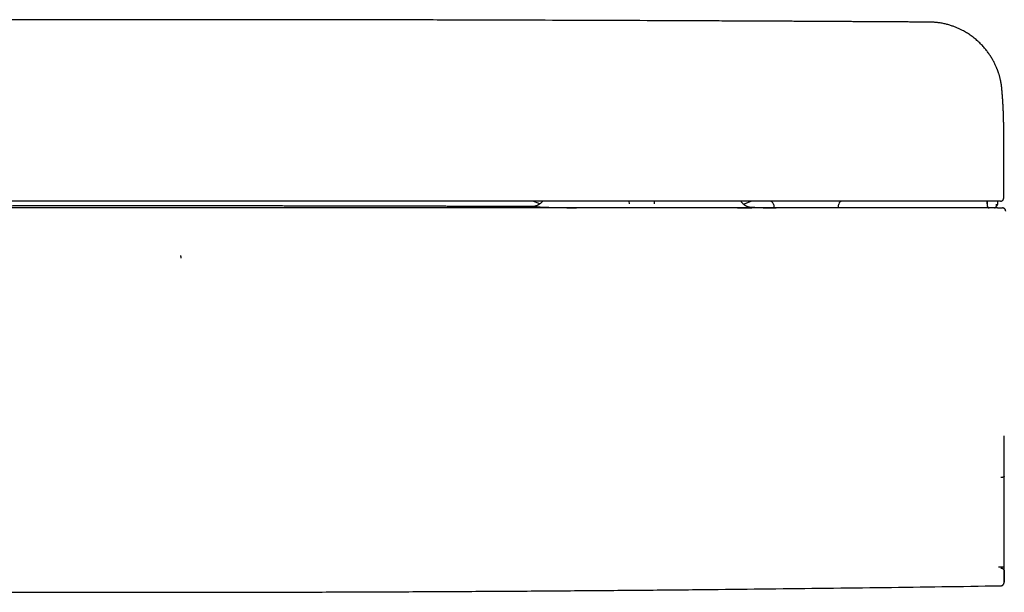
# Model space of a CAD drawing. Header units: millimetres. Extents: x 8 to 730, y 12 to 365.
# Tile 16 of 48: x 294 to 443, y 118 to 205. Entities that reach past the tile are written whole.
import ezdxf

# ---------------------------------------------------------------- set-up
doc = ezdxf.new("R2010")
doc.units = ezdxf.units.MM

msp = doc.modelspace()

# ---------------------------------------------------------------- linework, layer by layer
at = {"color": 7, "linetype": 'Continuous', "lineweight": 30}
for p, q in [((442.97, 188.7), (442.97, 188.72)), ((442.97, 178.25), (442.97, 188.7)), ((442.97, 178.25), (442.97, 178.25)), ((372.57, 177.36), (371.49, 177.75)), ((372.57, 177.36), (371.49, 177.75)), ((386.15, 177.35), (386.14, 177.75)), ((389.93, 177.75), (389.93, 177.35)), ((403.47, 177.31), (404.66, 177.75)), ((403.47, 177.31), (404.66, 177.75)), ((408.01, 177.34), (408.11, 176.75)), ((417.83, 176.75), (417.94, 177.34)), ((441.86, 177.04), (441.87, 177.33)), ((442.06, 177.34), (442.07, 177.75)), ((442.18, 122.27), (443.06, 122.26))]:
    msp.add_line(p, q, dxfattribs=at)
for centre, radius, start, end in [((407.52, 177.25), 0.5, 10, 90), ((418.43, 177.25), 0.5, 90, 170), ((440.75, 177.05), 0.3, 181.9933, 264.8768), ((440.77, 177.05), 0.3, 181.9961, 265.1876), ((441.56, 177.05), 0.3, 270, 358.001), ((-556.73, 142.15), 1000, 358.72435, 358.82018)]:
    msp.add_arc(centre, radius, start, end, dxfattribs=at)
for points, knots in [([(431.86, 204.94), (431.59, 204.94), (431.06, 204.95), (430.25, 204.96), (429.45, 204.96), (428.66, 204.97), (427.89, 204.97), (427.13, 204.98), (426.38, 204.98), (425.65, 204.98), (424.92, 204.99), (424.2, 204.99), (423.48, 205), (422.77, 205), (422.08, 205.01), (421.39, 205.01), (420.72, 205.01), (420.05, 205.02), (419.4, 205.02), (418.75, 205.02), (418.12, 205.03), (417.5, 205.03), (416.89, 205.03), (416.29, 205.04), (415.68, 205.04), (415.06, 205.04), (414.44, 205.05), (413.83, 205.05), (413.23, 205.05), (412.67, 205.06), (412.13, 205.06), (411.62, 205.06), (411.12, 205.07), (410.63, 205.07), (410.15, 205.07), (409.69, 205.07), (409.21, 205.08), (408.74, 205.08), (408.26, 205.08), (407.8, 205.08), (407.35, 205.08), (406.91, 205.09), (406.48, 205.09), (406.07, 205.09), (405.67, 205.09), (405.28, 205.09), (404.51, 205.1), (403.35, 205.1), (401.78, 205.11), (400.18, 205.12), (398.57, 205.13), (396.96, 205.13), (395.33, 205.14), (393.71, 205.15), (392.09, 205.15), (390.46, 205.16), (386.43, 205.18), (379.99, 205.2), (371.14, 205.23), (362.09, 205.26), (352.83, 205.28), (343.35, 205.3), (333.88, 205.31), (324.41, 205.32), (314.74, 205.32), (304.88, 205.32), (294.83, 205.31), (284.79, 205.3), (274.74, 205.28), (264.69, 205.26), (255.22, 205.23), (248.78, 205.21), (245.39, 205.2), (244.46, 205.2), (243.52, 205.19), (242.59, 205.19), (241.66, 205.18), (240.74, 205.18), (239.78, 205.18), (238.78, 205.17), (237.74, 205.17), (236.71, 205.17), (235.7, 205.16), (234.7, 205.16), (233.73, 205.15), (232.79, 205.15), (231.88, 205.15), (230.98, 205.14), (230.1, 205.14), (229.41, 205.13), (228.93, 205.13), (228.64, 205.13), (228.34, 205.13), (228.03, 205.13), (227.71, 205.13), (227.36, 205.13), (226.98, 205.12), (226.56, 205.12), (226.14, 205.12), (225.71, 205.12), (225.29, 205.12), (224.87, 205.11), (224.45, 205.11), (224.01, 205.11), (223.56, 205.11), (223.1, 205.11), (222.63, 205.1), (222.15, 205.1), (221.66, 205.1), (221.16, 205.1), (220.65, 205.09), (220.12, 205.09), (219.59, 205.09), (219.04, 205.09), (218.49, 205.08), (217.91, 205.08), (217.31, 205.08), (216.7, 205.07), (216.07, 205.07), (215.43, 205.07), (214.77, 205.06), (214.12, 205.06), (213.46, 205.06), (212.81, 205.05), (212.14, 205.05), (211.46, 205.05), (210.77, 205.04), (210.07, 205.04), (209.36, 205.04), (208.63, 205.03), (207.87, 205.03), (207.1, 205.02), (206.31, 205.02), (205.5, 205.01), (204.69, 205.01), (203.86, 205), (203.02, 205), (202.17, 204.99), (201.31, 204.99), (200.44, 204.98), (199.55, 204.98), (198.67, 204.97), (197.8, 204.97), (196.93, 204.96), (196.05, 204.96), (195.17, 204.95), (194.58, 204.94), (194.29, 204.94)], [0, 0, 0, 0, 0.00339, 0.006778, 0.010145, 0.013477, 0.016758, 0.019935, 0.02307, 0.026161, 0.029209, 0.032274, 0.035295, 0.038271, 0.041202, 0.044088, 0.04693, 0.049726, 0.052477, 0.055184, 0.057846, 0.060463, 0.063035, 0.065562, 0.068044, 0.070722, 0.073347, 0.075916, 0.078432, 0.080893, 0.083084, 0.085229, 0.08733, 0.089385, 0.091396, 0.093362, 0.095283, 0.097344, 0.099351, 0.101304, 0.103202, 0.105046, 0.106836, 0.108571, 0.110252, 0.111885, 0.113513, 0.119932, 0.12661, 0.133333, 0.140102, 0.146917, 0.153778, 0.160561, 0.167389, 0.174258, 0.181136, 0.218355, 0.255574, 0.292793, 0.332671, 0.372549, 0.412427, 0.452305, 0.492182, 0.534477, 0.576772, 0.619066, 0.661361, 0.703656, 0.74595, 0.780966, 0.784896, 0.788827, 0.792757, 0.796687, 0.8006, 0.804475, 0.80831, 0.812735, 0.817107, 0.821426, 0.825692, 0.829905, 0.834065, 0.837938, 0.841765, 0.845544, 0.849276, 0.852961, 0.854177, 0.855399, 0.856661, 0.857964, 0.859308, 0.860693, 0.862378, 0.86412, 0.865919, 0.867775, 0.86948, 0.871231, 0.873027, 0.874869, 0.876755, 0.878688, 0.880666, 0.882689, 0.884757, 0.886871, 0.889031, 0.891236, 0.893486, 0.895781, 0.898123, 0.900509, 0.903058, 0.905657, 0.908305, 0.911004, 0.913752, 0.91655, 0.919267, 0.92203, 0.924839, 0.927692, 0.930591, 0.933536, 0.936526, 0.939561, 0.94279, 0.946068, 0.949396, 0.952775, 0.956203, 0.95968, 0.963208, 0.966786, 0.970413, 0.97409, 0.977817, 0.981594, 0.985201, 0.988858, 0.992555, 0.996275, 1, 1, 1, 1]), ([(442.69, 194.86), (442.69, 194.87), (442.69, 194.89), (442.68, 194.93), (442.68, 194.98), (442.67, 195.05), (442.66, 195.13), (442.65, 195.21), (442.64, 195.31), (442.62, 195.42), (442.61, 195.53), (442.59, 195.64), (442.57, 195.74), (442.55, 195.85), (442.53, 195.96), (442.5, 196.11), (442.46, 196.3), (442.4, 196.53), (442.34, 196.74), (442.29, 196.94), (442.23, 197.12), (442.17, 197.29), (442.12, 197.45), (442.06, 197.6), (442.01, 197.75), (441.95, 197.88), (441.9, 198.02), (441.83, 198.18), (441.74, 198.37), (441.63, 198.6), (441.52, 198.84), (441.39, 199.08), (441.25, 199.32), (441.1, 199.57), (440.95, 199.82), (440.78, 200.06), (440.62, 200.3), (440.44, 200.54), (440.25, 200.77), (440.06, 201.01), (439.84, 201.26), (439.6, 201.52), (439.33, 201.79), (439.05, 202.05), (438.77, 202.3), (438.48, 202.54), (438.19, 202.76), (437.9, 202.97), (437.61, 203.16), (437.31, 203.35), (437.02, 203.52), (436.75, 203.67), (436.52, 203.79), (436.31, 203.89), (436.09, 203.99), (435.87, 204.09), (435.64, 204.18), (435.4, 204.28), (435.15, 204.36), (434.9, 204.45), (434.64, 204.53), (434.36, 204.6), (434.07, 204.68), (433.78, 204.74), (433.48, 204.8), (433.19, 204.84), (432.91, 204.88), (432.66, 204.9), (432.4, 204.92), (432.13, 204.94), (431.95, 204.94), (431.86, 204.94)], [0, 0, 0, 0, 0.001442, 0.004218, 0.007678, 0.01183, 0.016591, 0.022023, 0.028126, 0.034899, 0.042341, 0.048659, 0.055394, 0.06241, 0.069338, 0.076158, 0.090996, 0.105286, 0.119028, 0.132223, 0.143542, 0.154425, 0.164871, 0.174881, 0.184455, 0.193592, 0.202327, 0.211126, 0.226214, 0.241878, 0.258116, 0.27493, 0.292319, 0.310283, 0.328822, 0.346322, 0.364303, 0.382766, 0.401643, 0.42051, 0.439293, 0.463075, 0.486715, 0.51021, 0.533561, 0.556771, 0.579843, 0.601471, 0.622978, 0.644365, 0.665634, 0.686804, 0.700593, 0.714827, 0.729507, 0.744633, 0.760203, 0.775927, 0.79208, 0.808661, 0.825669, 0.843426, 0.861627, 0.880271, 0.89936, 0.918895, 0.934557, 0.950498, 0.966717, 0.983217, 1, 1, 1, 1]), ([(442.97, 188.72), (442.97, 188.74), (442.97, 188.78), (442.97, 188.83), (442.97, 188.88), (442.97, 188.93), (442.97, 188.98), (442.97, 189.04), (442.97, 189.09), (442.97, 189.13), (442.97, 189.17), (442.97, 189.21), (442.97, 189.24), (442.97, 189.27), (442.97, 189.29), (442.97, 189.32), (442.97, 189.35), (442.97, 189.38), (442.97, 189.42), (442.97, 189.46), (442.97, 189.5), (442.97, 189.55), (442.97, 189.59), (442.97, 189.63), (442.97, 189.67), (442.97, 189.71), (442.97, 189.74), (442.96, 189.78), (442.96, 189.81), (442.96, 189.83), (442.96, 189.85), (442.96, 189.87), (442.96, 189.9), (442.96, 189.92), (442.96, 189.94), (442.96, 189.97), (442.96, 190), (442.96, 190.02), (442.96, 190.06), (442.96, 190.1), (442.96, 190.14), (442.96, 190.2), (442.96, 190.26), (442.95, 190.31), (442.95, 190.35), (442.95, 190.39), (442.95, 190.43), (442.95, 190.46), (442.95, 190.5), (442.95, 190.53), (442.95, 190.58), (442.94, 190.64), (442.94, 190.71), (442.94, 190.76), (442.94, 190.81), (442.94, 190.86), (442.94, 190.92), (442.93, 190.97), (442.93, 191.03), (442.93, 191.09), (442.93, 191.14), (442.93, 191.2), (442.92, 191.25), (442.92, 191.3), (442.92, 191.35), (442.92, 191.4), (442.92, 191.44), (442.91, 191.48), (442.91, 191.51), (442.91, 191.55), (442.91, 191.58), (442.91, 191.61), (442.91, 191.65), (442.91, 191.7), (442.9, 191.74), (442.9, 191.78), (442.9, 191.82), (442.9, 191.86), (442.9, 191.88), (442.9, 191.91), (442.89, 191.94), (442.89, 191.97), (442.89, 192), (442.89, 192.03), (442.89, 192.05), (442.89, 192.07), (442.89, 192.09), (442.89, 192.1), (442.88, 192.12), (442.88, 192.14), (442.88, 192.16), (442.88, 192.18), (442.88, 192.21), (442.88, 192.22), (442.88, 192.24), (442.88, 192.26), (442.88, 192.27), (442.88, 192.29), (442.88, 192.3), (442.87, 192.32), (442.87, 192.33), (442.87, 192.35), (442.87, 192.37), (442.87, 192.39), (442.87, 192.41), (442.87, 192.43), (442.87, 192.45), (442.87, 192.47), (442.86, 192.49), (442.86, 192.51), (442.86, 192.53), (442.86, 192.55), (442.86, 192.57), (442.86, 192.6), (442.86, 192.63), (442.86, 192.65), (442.85, 192.68), (442.85, 192.7), (442.85, 192.72), (442.85, 192.74), (442.85, 192.76), (442.85, 192.78), (442.85, 192.81), (442.84, 192.83), (442.84, 192.86), (442.84, 192.88), (442.84, 192.9), (442.84, 192.92), (442.84, 192.94), (442.84, 192.97), (442.83, 193), (442.83, 193.03), (442.83, 193.07), (442.83, 193.11), (442.82, 193.14), (442.82, 193.18), (442.82, 193.21), (442.82, 193.23), (442.82, 193.26), (442.81, 193.29), (442.81, 193.31), (442.81, 193.34), (442.81, 193.38), (442.81, 193.41), (442.8, 193.45), (442.8, 193.48), (442.8, 193.51), (442.8, 193.54), (442.79, 193.58), (442.79, 193.62), (442.79, 193.67), (442.78, 193.72), (442.78, 193.77), (442.78, 193.81), (442.77, 193.84), (442.77, 193.87), (442.77, 193.9), (442.77, 193.93), (442.77, 193.95), (442.76, 193.98), (442.76, 194.01), (442.76, 194.03), (442.76, 194.06), (442.76, 194.08), (442.75, 194.1), (442.75, 194.12), (442.75, 194.15), (442.75, 194.17), (442.75, 194.2), (442.74, 194.23), (442.74, 194.25), (442.74, 194.27), (442.74, 194.29), (442.74, 194.31), (442.74, 194.34), (442.73, 194.36), (442.73, 194.38), (442.73, 194.41), (442.73, 194.43), (442.73, 194.45), (442.72, 194.46), (442.72, 194.48), (442.72, 194.49), (442.72, 194.51), (442.72, 194.52), (442.72, 194.53), (442.72, 194.55), (442.72, 194.57), (442.71, 194.59), (442.71, 194.62), (442.71, 194.65), (442.71, 194.69), (442.7, 194.72), (442.7, 194.74), (442.7, 194.77), (442.7, 194.79), (442.69, 194.82), (442.69, 194.84), (442.69, 194.85), (442.69, 194.85)], [0, 0, 0, 0, 0.00866, 0.017528, 0.026595, 0.035835, 0.04525, 0.054766, 0.064097, 0.071138, 0.078051, 0.084614, 0.090598, 0.094893, 0.098847, 0.102934, 0.107374, 0.113536, 0.120269, 0.12742, 0.134445, 0.141618, 0.148602, 0.155385, 0.162274, 0.168727, 0.174743, 0.180548, 0.186381, 0.189859, 0.193347, 0.196845, 0.200358, 0.204118, 0.208246, 0.212477, 0.217034, 0.22192, 0.227133, 0.232554, 0.242164, 0.251666, 0.260817, 0.269406, 0.277432, 0.283691, 0.2896, 0.295355, 0.300985, 0.306489, 0.311867, 0.324314, 0.336922, 0.34503, 0.353096, 0.361496, 0.370312, 0.37954, 0.388826, 0.398205, 0.407679, 0.417308, 0.425251, 0.433416, 0.441781, 0.449851, 0.45741, 0.462992, 0.468267, 0.473491, 0.478779, 0.484132, 0.491037, 0.498046, 0.505157, 0.512375, 0.519889, 0.52428, 0.528795, 0.533436, 0.538202, 0.543092, 0.547804, 0.552102, 0.555523, 0.558627, 0.561414, 0.563897, 0.566591, 0.569764, 0.573418, 0.577551, 0.580749, 0.583954, 0.58685, 0.589436, 0.591711, 0.594221, 0.596247, 0.598546, 0.600874, 0.603573, 0.606642, 0.610083, 0.613619, 0.616907, 0.620463, 0.623674, 0.626539, 0.629073, 0.632233, 0.635813, 0.639813, 0.644232, 0.648938, 0.653375, 0.656917, 0.660217, 0.663277, 0.666194, 0.6695, 0.673276, 0.67752, 0.681729, 0.685681, 0.689286, 0.692542, 0.695451, 0.698012, 0.702678, 0.707921, 0.713766, 0.719907, 0.725819, 0.731493, 0.736975, 0.741202, 0.745357, 0.749459, 0.753763, 0.758355, 0.763236, 0.76832, 0.774235, 0.779565, 0.784366, 0.78924, 0.794606, 0.800246, 0.806168, 0.814469, 0.822605, 0.830436, 0.837969, 0.842057, 0.846086, 0.850466, 0.855318, 0.85946, 0.863892, 0.868227, 0.872152, 0.875735, 0.878949, 0.882329, 0.886001, 0.889967, 0.894226, 0.898671, 0.902844, 0.906635, 0.910043, 0.913068, 0.915958, 0.919273, 0.923034, 0.927242, 0.930471, 0.933839, 0.936948, 0.939747, 0.942234, 0.944374, 0.946214, 0.947849, 0.949726, 0.952549, 0.955857, 0.959644, 0.963498, 0.969209, 0.974498, 0.978879, 0.982994, 0.986845, 0.990629, 0.994888, 0.999578, 1, 1, 1, 1]), ([(442.47, 177.75), (442.48, 177.75), (442.49, 177.75), (442.5, 177.75), (442.51, 177.75), (442.52, 177.75), (442.52, 177.75), (442.53, 177.75), (442.54, 177.75), (442.54, 177.75), (442.55, 177.75), (442.55, 177.76), (442.55, 177.76), (442.56, 177.76), (442.56, 177.76), (442.56, 177.76), (442.56, 177.76), (442.57, 177.76), (442.57, 177.76), (442.58, 177.76), (442.6, 177.77), (442.64, 177.78), (442.69, 177.8), (442.74, 177.83), (442.78, 177.86), (442.81, 177.89), (442.85, 177.92), (442.88, 177.96), (442.9, 178), (442.93, 178.04), (442.94, 178.09), (442.96, 178.14), (442.97, 178.19), (442.97, 178.23), (442.97, 178.25)], [0, 0, 0, 0, 0.080386, 0.1525478, 0.2164885, 0.2722125, 0.3197258, 0.3590385, 0.3831518, 0.4026755, 0.4176354, 0.4280911, 0.4316835, 0.4342603, 0.4352221, 0.436025, 0.439025, 0.441403, 0.4456996, 0.4535328, 0.4680347, 0.4955828, 0.552235, 0.6077327, 0.6354927, 0.6684517, 0.7080189, 0.7541659, 0.7885579, 0.8258102, 0.8659032, 0.9088551, 0.9547683, 1, 1, 1, 1]), ([(442.01, 176.75), (438.99, 176.75), (432.96, 176.75), (423.9, 176.75), (414.84, 176.75), (405.78, 176.75), (396.78, 176.75), (387.83, 176.75), (378.93, 176.75), (370.04, 176.75), (360.58, 176.75), (350.55, 176.75), (339.96, 176.75), (329.37, 176.75), (318.78, 176.75), (308.19, 176.75), (297.6, 176.75), (287.01, 176.75), (276.42, 176.75), (265.83, 176.75), (255.24, 176.75), (244.65, 176.75), (234.26, 176.75), (224.08, 176.75), (214.09, 176.75), (204.11, 176.75), (194.12, 176.75), (187.46, 176.75), (184.14, 176.75)], [0, 0, 0, 0, 0.035126, 0.070251, 0.105375, 0.140499, 0.175623, 0.210119, 0.244615, 0.279111, 0.313606, 0.354672, 0.395737, 0.436802, 0.477868, 0.518933, 0.559998, 0.601063, 0.642128, 0.683194, 0.72426, 0.765326, 0.806393, 0.845113, 0.883834, 0.922555, 0.961277, 1, 1, 1, 1]), ([(441.74, 177.75), (438.38, 177.75), (431.66, 177.75), (421.57, 177.75), (411.48, 177.75), (401.39, 177.75), (391.31, 177.75), (381.22, 177.75), (371.13, 177.75), (360.88, 177.75), (350.47, 177.75), (339.91, 177.75), (329.34, 177.75), (318.77, 177.75), (308.2, 177.75), (297.63, 177.75), (287.07, 177.75), (276.5, 177.75), (265.93, 177.75), (255.36, 177.75), (244.79, 177.75), (234.43, 177.75), (224.26, 177.75), (214.3, 177.75), (204.33, 177.75), (194.37, 177.75), (187.72, 177.75), (184.4, 177.75)], [0, 0, 0, 0, 0.039203, 0.078405, 0.117606, 0.156807, 0.196007, 0.235207, 0.274407, 0.313606, 0.354672, 0.395737, 0.436802, 0.477867, 0.518933, 0.559998, 0.601063, 0.642128, 0.683194, 0.72426, 0.765326, 0.806393, 0.845113, 0.883834, 0.922555, 0.961277, 1, 1, 1, 1]), ([(313.07, 177.05), (312.83, 177.05), (312.35, 177.05), (311.63, 177.05), (310.92, 177.05), (310.22, 177.05), (309.53, 177.05), (308.87, 177.05), (308.22, 177.05), (307.6, 177.05), (306.99, 177.05), (306.39, 177.05), (305.78, 177.05), (305.15, 177.05), (304.51, 177.05), (303.89, 177.05), (303.27, 177.05), (302.67, 177.04), (302.08, 177.04), (301.5, 177.04), (300.93, 177.04), (300.37, 177.04), (299.83, 177.04), (299.3, 177.04), (298.77, 177.04), (298.26, 177.04), (297.77, 177.04), (297.28, 177.04), (296.8, 177.04), (296.32, 177.04), (295.85, 177.04), (295.39, 177.04), (294.94, 177.04), (294.51, 177.04), (294.09, 177.04), (293.69, 177.04), (293.32, 177.04), (292.95, 177.04), (292.59, 177.04), (292.25, 177.03), (291.92, 177.03), (291.6, 177.03), (291.29, 177.03), (290.98, 177.03), (290.68, 177.03), (290.4, 177.03), (290.12, 177.03), (289.86, 177.03), (289.63, 177.03), (289.41, 177.03), (289.22, 177.03), (289.04, 177.03), (288.87, 177.03), (288.7, 177.03), (288.54, 177.03), (288.33, 177.03), (288.08, 177.03), (287.77, 177.03), (287.41, 177.03), (287, 177.03), (286.52, 177.03), (286.03, 177.03), (285.53, 177.02), (285.01, 177.02), (284.49, 177.02), (283.97, 177.02), (283.45, 177.02), (282.91, 177.02), (282.37, 177.02), (281.81, 177.02), (281.24, 177.02), (280.65, 177.02), (280.06, 177.01), (279.45, 177.01), (278.84, 177.01), (278.22, 177.01), (277.59, 177.01), (276.94, 177.01), (276.27, 177.01), (275.57, 177.01), (274.84, 177), (274.09, 177), (273.34, 177), (272.58, 177), (271.96, 177), (271.6, 177), (271.5, 177)], [0, 0, 0, 0, 0.017566, 0.034878, 0.051938, 0.068745, 0.085299, 0.1016, 0.116737, 0.13165, 0.146338, 0.160801, 0.17504, 0.190665, 0.20601, 0.221076, 0.235861, 0.250366, 0.264591, 0.278535, 0.2922, 0.305585, 0.318689, 0.331514, 0.344058, 0.356322, 0.368306, 0.38001, 0.391434, 0.403102, 0.414462, 0.425515, 0.43626, 0.446698, 0.456828, 0.466211, 0.475315, 0.484138, 0.492681, 0.500943, 0.508926, 0.516629, 0.524051, 0.531527, 0.538695, 0.545556, 0.552109, 0.558355, 0.564294, 0.56914, 0.573759, 0.578153, 0.582321, 0.586263, 0.590082, 0.593944, 0.601143, 0.608496, 0.616002, 0.62713, 0.63858, 0.650351, 0.662443, 0.674856, 0.687591, 0.699892, 0.712479, 0.725352, 0.73851, 0.751954, 0.765684, 0.779699, 0.794001, 0.808587, 0.82346, 0.838344, 0.853505, 0.868941, 0.884652, 0.901928, 0.919526, 0.937445, 0.955685, 0.974089, 0.992516, 1, 1, 1, 1]), ([(371.46, 176.94), (371.02, 176.94), (370.34, 176.95), (369.41, 176.95), (368.66, 176.95), (367.91, 176.96), (367.16, 176.96), (366.41, 176.96), (365.63, 176.96), (364.81, 176.97), (363.95, 176.97), (363.11, 176.97), (362.28, 176.97), (361.46, 176.98), (360.65, 176.98), (359.85, 176.98), (359.06, 176.98), (358.29, 176.99), (357.54, 176.99), (356.81, 176.99), (356.09, 176.99), (355.4, 176.99), (354.76, 176.99), (354.15, 177), (353.55, 177), (352.96, 177), (352.38, 177), (351.82, 177), (351.26, 177), (350.7, 177), (350.13, 177.01), (349.57, 177.01), (349.01, 177.01), (348.47, 177.01), (347.94, 177.01), (347.44, 177.01), (346.98, 177.01), (346.54, 177.01), (346.19, 177.01), (345.91, 177.02), (345.72, 177.02), (345.52, 177.02), (345.33, 177.02), (345.13, 177.02), (344.91, 177.02), (344.68, 177.02), (344.44, 177.02), (344.2, 177.02), (343.94, 177.02), (343.66, 177.02), (343.34, 177.02), (343, 177.02), (342.65, 177.02), (342.3, 177.02), (341.95, 177.02), (341.6, 177.02), (341.24, 177.02), (340.87, 177.02), (340.49, 177.03), (340.1, 177.03), (339.7, 177.03), (339.28, 177.03), (338.85, 177.03), (338.4, 177.03), (337.94, 177.03), (337.47, 177.03), (336.98, 177.03), (336.49, 177.03), (336, 177.03), (335.51, 177.03), (335.03, 177.03), (334.54, 177.03), (334.03, 177.03), (333.52, 177.04), (333, 177.04), (332.47, 177.04), (331.93, 177.04), (331.38, 177.04), (330.82, 177.04), (330.25, 177.04), (329.64, 177.04), (328.98, 177.04), (328.27, 177.04), (327.55, 177.04), (326.86, 177.04), (326.19, 177.04), (325.55, 177.04), (324.9, 177.04), (324.23, 177.04), (323.56, 177.04), (322.84, 177.05), (322.07, 177.05), (321.24, 177.05), (320.4, 177.05), (319.58, 177.05), (318.78, 177.05), (317.99, 177.05), (317.2, 177.05), (316.39, 177.05), (315.58, 177.05), (314.75, 177.05), (313.92, 177.05), (313.36, 177.05), (313.07, 177.05)], [0, 0, 0, 0, 0.022319, 0.035078, 0.047866, 0.060683, 0.07353, 0.086397, 0.099151, 0.113974, 0.128572, 0.142946, 0.157096, 0.171272, 0.185215, 0.198925, 0.212403, 0.225647, 0.238429, 0.250985, 0.263318, 0.275425, 0.286046, 0.296487, 0.30675, 0.316833, 0.326737, 0.336462, 0.346008, 0.355376, 0.36529, 0.374995, 0.384492, 0.39378, 0.402859, 0.411729, 0.419362, 0.426833, 0.434143, 0.437533, 0.440887, 0.444205, 0.447495, 0.450884, 0.454638, 0.458554, 0.462633, 0.466875, 0.471279, 0.475847, 0.481439, 0.487257, 0.493301, 0.499572, 0.505362, 0.511332, 0.517482, 0.523813, 0.530324, 0.537015, 0.543887, 0.550939, 0.55844, 0.566134, 0.574023, 0.582105, 0.590381, 0.598851, 0.607515, 0.615627, 0.623901, 0.632339, 0.640939, 0.649703, 0.658629, 0.667718, 0.676969, 0.686384, 0.695961, 0.705701, 0.715604, 0.727485, 0.739591, 0.751924, 0.764483, 0.775316, 0.786313, 0.797472, 0.808794, 0.820278, 0.831926, 0.845863, 0.860025, 0.874414, 0.889029, 0.90227, 0.91569, 0.929291, 0.943072, 0.957034, 0.971175, 0.985498, 1, 1, 1, 1]), ([(371.45, 176.94), (371.44, 176.94), (371.4, 176.94), (371.37, 176.94), (371.34, 176.94), (371.34, 176.94), (371.36, 176.94), (371.4, 176.93), (371.46, 176.93), (371.55, 176.92), (371.66, 176.92), (371.8, 176.91), (371.95, 176.91), (372.13, 176.9), (372.33, 176.89), (372.55, 176.89), (372.79, 176.88), (373.05, 176.87), (373.33, 176.86), (373.62, 176.85), (373.94, 176.84), (374.28, 176.83), (374.63, 176.82), (375.01, 176.81), (375.4, 176.8), (375.81, 176.8), (376.23, 176.79), (376.68, 176.78), (377.13, 176.77), (377.61, 176.76), (377.94, 176.75), (378.11, 176.75), (378.12, 176.75)], [0, 0, 0, 0, 0.014035, 0.049135, 0.084283, 0.119237, 0.154188, 0.189183, 0.22427, 0.259495, 0.294905, 0.330036, 0.365134, 0.400245, 0.43541, 0.470674, 0.50608, 0.541507, 0.57678, 0.611944, 0.647044, 0.682127, 0.717237, 0.752631, 0.787851, 0.822949, 0.857974, 0.89298, 0.928018, 0.96305, 0.9981, 1, 1, 1, 1]), ([(372.95, 177.75), (372.94, 177.74), (372.92, 177.7), (372.86, 177.64), (372.8, 177.56), (372.73, 177.49), (372.66, 177.43), (372.57, 177.36), (372.48, 177.29), (372.39, 177.23), (372.32, 177.19), (372.26, 177.16), (372.2, 177.13), (372.14, 177.1), (372.07, 177.07), (372, 177.05), (371.94, 177.03), (371.88, 177.01), (371.84, 177), (371.8, 176.99), (371.76, 176.98), (371.72, 176.97), (371.68, 176.97), (371.64, 176.96), (371.61, 176.96), (371.57, 176.95), (371.55, 176.95), (371.53, 176.95), (371.5, 176.95), (371.49, 176.94), (371.47, 176.94), (371.46, 176.94), (371.45, 176.94), (371.45, 176.94), (371.45, 176.94), (371.45, 176.94), (371.45, 176.94)], [0, 0, 0, 0, 0.0160151, 0.0557872, 0.0939749, 0.1305606, 0.1687299, 0.2104785, 0.2557766, 0.3045573, 0.3302255, 0.3567214, 0.3840252, 0.4121144, 0.4409636, 0.470545, 0.500942, 0.5195471, 0.5391596, 0.5600276, 0.582362, 0.606339, 0.6321047, 0.6597805, 0.6894672, 0.7212497, 0.7413565, 0.7622571, 0.7844647, 0.810059, 0.8394183, 0.8684002, 0.9004365, 0.9355694, 0.9738302, 1, 1, 1, 1]), ([(402.54, 176.75), (402.57, 176.75), (402.7, 176.75), (402.91, 176.75), (403.19, 176.76), (403.44, 176.76), (403.67, 176.76), (403.88, 176.77), (404.08, 176.77), (404.25, 176.77), (404.4, 176.78), (404.52, 176.78), (404.63, 176.78), (404.71, 176.78), (404.76, 176.78), (404.8, 176.79), (404.81, 176.79), (404.8, 176.79), (404.78, 176.79), (404.75, 176.79), (404.74, 176.79)], [0, 0, 0, 0, 0.014089, 0.074413, 0.134606, 0.19475, 0.254924, 0.315211, 0.375693, 0.436551, 0.497118, 0.557481, 0.617726, 0.677942, 0.738215, 0.798748, 0.859175, 0.919589, 0.980083, 1, 1, 1, 1]), ([(404.74, 176.79), (404.74, 176.79), (404.74, 176.79), (404.74, 176.79), (404.74, 176.79), (404.74, 176.79), (404.73, 176.79), (404.73, 176.79), (404.72, 176.79), (404.72, 176.79), (404.71, 176.79), (404.71, 176.79), (404.7, 176.79), (404.69, 176.79), (404.67, 176.79), (404.65, 176.79), (404.62, 176.8), (404.58, 176.8), (404.54, 176.81), (404.49, 176.81), (404.43, 176.82), (404.37, 176.84), (404.3, 176.85), (404.24, 176.87), (404.17, 176.89), (404.09, 176.92), (403.99, 176.97), (403.87, 177.02), (403.78, 177.08), (403.7, 177.13), (403.64, 177.17), (403.58, 177.22), (403.51, 177.27), (403.44, 177.34), (403.37, 177.41), (403.3, 177.49), (403.23, 177.57), (403.16, 177.66), (403.13, 177.72), (403.11, 177.75)], [0, 0, 0, 0, 0.013372, 0.037541, 0.058791, 0.077124, 0.092548, 0.106852, 0.117601, 0.127523, 0.137231, 0.146729, 0.156021, 0.165113, 0.189127, 0.211805, 0.236159, 0.259288, 0.281531, 0.303275, 0.332196, 0.361159, 0.389714, 0.417861, 0.445603, 0.472938, 0.526384, 0.578229, 0.628501, 0.657934, 0.687134, 0.718562, 0.752743, 0.789658, 0.829268, 0.871519, 0.916333, 0.963607, 1, 1, 1, 1]), ([(406.83, 176.78), (406.69, 176.78), (406.19, 176.78), (405.49, 176.78), (404.93, 176.79), (404.73, 176.79)], [0, 0, 0, 0, 0.19736, 0.723971, 1, 1, 1, 1]), ([(408.11, 176.77), (408.06, 176.77), (407.96, 176.77), (407.82, 176.77), (407.67, 176.77), (407.51, 176.77), (407.36, 176.77), (407.22, 176.77), (407.09, 176.78), (406.97, 176.78), (406.87, 176.78), (406.77, 176.78), (406.69, 176.78), (406.62, 176.78), (406.56, 176.78), (406.51, 176.78), (406.48, 176.78), (406.46, 176.78), (406.45, 176.78), (406.46, 176.78), (406.48, 176.78), (406.51, 176.78), (406.55, 176.77), (406.61, 176.77), (406.68, 176.77), (406.76, 176.77), (406.85, 176.77), (406.96, 176.77), (407.07, 176.77), (407.19, 176.76), (407.3, 176.76), (407.42, 176.76), (407.54, 176.76), (407.65, 176.76), (407.75, 176.76), (407.84, 176.76), (407.92, 176.75), (408.01, 176.75), (408.12, 176.75), (408.25, 176.75), (408.36, 176.75), (408.44, 176.75), (408.45, 176.75)], [0, 0, 0, 0, 0.021454, 0.045599, 0.069862, 0.098684, 0.12743, 0.156152, 0.184906, 0.213743, 0.242653, 0.271407, 0.300061, 0.328668, 0.357283, 0.385987, 0.41464, 0.4433, 0.472025, 0.500872, 0.52957, 0.558261, 0.586998, 0.615836, 0.644826, 0.673765, 0.702582, 0.731331, 0.760064, 0.788836, 0.81154, 0.834138, 0.856656, 0.879122, 0.893231, 0.907337, 0.921448, 0.935277, 0.948163, 0.970045, 0.99245, 1, 1, 1, 1]), ([(408.46, 176.75), (408.4, 176.75), (408.28, 176.75), (408.11, 176.75), (407.96, 176.75), (407.81, 176.76), (407.66, 176.76), (407.52, 176.76), (407.39, 176.76), (407.28, 176.76), (407.22, 176.76), (407.19, 176.76)], [0, 0, 0, 0, 0.123633, 0.233479, 0.344756, 0.457476, 0.57163, 0.687234, 0.803334, 0.917568, 1, 1, 1, 1]), ([(440.42, 177.75), (440.42, 177.69), (440.43, 177.58), (440.43, 177.4), (440.44, 177.22), (440.45, 177.1), (440.45, 177.04)], [0, 0, 0, 0, 0.238411, 0.494439, 0.750429, 1, 1, 1, 1]), ([(440.45, 177.75), (440.45, 177.69), (440.45, 177.57), (440.46, 177.4), (440.47, 177.22), (440.47, 177.1), (440.47, 177.04)], [0, 0, 0, 0, 0.2393044, 0.4949812, 0.7506366, 1, 1, 1, 1]), ([(440.47, 177.04), (440.47, 177.04), (440.47, 177.04), (440.48, 177.04), (440.48, 177.04), (440.48, 177.04)], [0, 0, 0, 0, 0.4206171, 0.967164, 1, 1, 1, 1]), ([(440.48, 177.04), (440.48, 177.02), (440.49, 176.99), (440.5, 176.95), (440.52, 176.91), (440.54, 176.87), (440.56, 176.84), (440.58, 176.82), (440.6, 176.8), (440.62, 176.79), (440.64, 176.78), (440.66, 176.77), (440.67, 176.77), (440.69, 176.76), (440.72, 176.75), (440.74, 176.75), (440.75, 176.75)], [0, 0, 0, 0, 0.104656, 0.206093, 0.302357, 0.391823, 0.473277, 0.545916, 0.609302, 0.663274, 0.707862, 0.743386, 0.777291, 0.81433, 0.899762, 1, 1, 1, 1]), ([(440.63, 176.77), (440.63, 176.77), (440.64, 176.77), (440.66, 176.76), (440.69, 176.75), (440.71, 176.75), (440.72, 176.75)], [0, 0, 0, 0, 0.114924, 0.399015, 0.695208, 1, 1, 1, 1]), ([(442.24, 177.75), (442.24, 177.75), (442.24, 177.75), (442.24, 177.75), (442.24, 177.75), (442.24, 177.75), (442.23, 177.75), (442.23, 177.75), (442.23, 177.75), (442.23, 177.75), (442.23, 177.75), (442.22, 177.75), (442.2, 177.75), (442.17, 177.75), (442.13, 177.75), (442.09, 177.75), (442.04, 177.75), (441.99, 177.75), (441.93, 177.75), (441.87, 177.75), (441.81, 177.75), (441.77, 177.75), (441.74, 177.75)], [0, 0, 0, 0, 0.0001882, 0.0003893, 0.0008739, 0.0023392, 0.0076507, 0.0334223, 0.0535513, 0.0720612, 0.0905494, 0.1482976, 0.2513336, 0.3345985, 0.4173425, 0.5009402, 0.5841432, 0.6668724, 0.7505053, 0.8337982, 0.9165026, 1, 1, 1, 1]), ([(441.86, 177.06), (441.86, 177.06), (441.86, 177.07), (441.87, 177.07), (441.9, 177.08), (441.93, 177.1), (441.95, 177.11), (441.97, 177.13), (441.99, 177.15), (442.01, 177.18), (442.03, 177.21), (442.04, 177.25), (442.06, 177.29), (442.06, 177.32), (442.06, 177.34)], [0, 0, 0, 0, 0.009111, 0.024406, 0.124876, 0.229732, 0.287273, 0.356783, 0.438492, 0.53203, 0.636567, 0.750746, 0.872676, 1, 1, 1, 1]), ([(442.01, 176.75), (442.04, 176.75), (442.08, 176.75), (442.15, 176.75), (442.21, 176.75), (442.27, 176.75), (442.32, 176.75), (442.37, 176.75), (442.42, 176.75), (442.46, 176.75), (442.49, 176.75), (442.51, 176.75), (442.52, 176.75), (442.53, 176.75), (442.53, 176.75)], [0, 0, 0, 0, 0.082895, 0.1656753, 0.2496918, 0.3321176, 0.4149239, 0.4994873, 0.5818962, 0.6647162, 0.7493216, 0.8326317, 0.915717, 1, 1, 1, 1]), ([(442.47, 177.75), (442.47, 177.75), (442.47, 177.75), (442.45, 177.75), (442.42, 177.75), (442.38, 177.75), (442.35, 177.75), (442.32, 177.75), (442.3, 177.75), (442.28, 177.75), (442.27, 177.75), (442.27, 177.75), (442.27, 177.75), (442.27, 177.75), (442.27, 177.75), (442.27, 177.75), (442.26, 177.75), (442.26, 177.75), (442.26, 177.75), (442.26, 177.75), (442.26, 177.75), (442.25, 177.75), (442.25, 177.75), (442.25, 177.75), (442.24, 177.75), (442.24, 177.75), (442.24, 177.75), (442.24, 177.75), (442.24, 177.75), (442.24, 177.75), (442.24, 177.75), (442.24, 177.75)], [0, 0, 0, 0, 0.166648, 0.333314, 0.499999, 0.624977, 0.749999, 0.812477, 0.874998, 0.909977, 0.925385, 0.932168, 0.932929, 0.933691, 0.934452, 0.935214, 0.935975, 0.936737, 0.937499, 0.946238, 0.954336, 0.961791, 0.968605, 0.974776, 0.980305, 0.985193, 0.989438, 0.993042, 0.996003, 0.998323, 1, 1, 1, 1]), ([(442.53, 176.75), (442.55, 176.75), (442.6, 176.75), (442.66, 176.75), (442.71, 176.75), (442.75, 176.75), (442.77, 176.75), (442.78, 176.75), (442.77, 176.75), (442.77, 176.75)], [0, 0, 0, 0, 0.160059, 0.320107, 0.480146, 0.640179, 0.800206, 0.960231, 1, 1, 1, 1]), ([(443.27, 176.25), (443.27, 176.27), (443.27, 176.32), (443.25, 176.39), (443.23, 176.45), (443.2, 176.51), (443.18, 176.55), (443.15, 176.58), (443.12, 176.61), (443.09, 176.64), (443.05, 176.66), (443.02, 176.68), (442.98, 176.7), (442.94, 176.72), (442.92, 176.73), (442.9, 176.73), (442.88, 176.74), (442.87, 176.74), (442.87, 176.74), (442.86, 176.74), (442.85, 176.74), (442.84, 176.74), (442.83, 176.75), (442.82, 176.75), (442.8, 176.75), (442.79, 176.75), (442.78, 176.75), (442.77, 176.75)], [0, 0, 0, 0, 0.074108, 0.143458, 0.206525, 0.262143, 0.309522, 0.34895, 0.387429, 0.426645, 0.466462, 0.506731, 0.546917, 0.585358, 0.622446, 0.634646, 0.646808, 0.659262, 0.665599, 0.673716, 0.695722, 0.725765, 0.764006, 0.810519, 0.865343, 0.928499, 1, 1, 1, 1]), ([(318.02, 169.5), (318.02, 169.49), (318.03, 169.48), (318.03, 169.46), (318.04, 169.43), (318.04, 169.4), (318.05, 169.36), (318.06, 169.28), (318.06, 169.19), (318.07, 169.12), (318.07, 169.11)], [0, 0, 0, 0, 0.050911, 0.117258, 0.186622, 0.253273, 0.319257, 0.526643, 0.896973, 1, 1, 1, 1]), ([(443.03, 135.96), (443.03, 135.96), (443.03, 135.96), (443.03, 135.96), (443.03, 135.96), (443.03, 135.97), (443.03, 135.97), (443.03, 135.98), (443.03, 135.99), (443.03, 136.02), (443.03, 136.07), (443.03, 136.18), (443.03, 136.4), (443.03, 136.72), (443.03, 137.1), (443.03, 137.48), (443.03, 137.86), (443.03, 138.24), (443.03, 138.63), (443.03, 138.97), (443.03, 139.25), (443.03, 139.48), (443.03, 139.71), (443.03, 139.95), (443.03, 140.19), (443.03, 140.44), (443.03, 140.76), (443.03, 141.16), (443.03, 141.65), (443.03, 141.98), (443.03, 142.15)], [0, 0, 0, 0, 0.000026, 0.000064, 0.000179, 0.000565, 0.001967, 0.002997, 0.00393, 0.007855, 0.015704, 0.031394, 0.062749, 0.125373, 0.187456, 0.250374, 0.311107, 0.372944, 0.435903, 0.500004, 0.535951, 0.572594, 0.609936, 0.647979, 0.686727, 0.726181, 0.766344, 0.841823, 0.919705, 1, 1, 1, 1]), ([(443.06, 121.56), (443.06, 121.56), (443.06, 121.56), (443.06, 121.58), (443.06, 121.6), (443.06, 121.64), (443.06, 121.68), (443.06, 121.74), (443.06, 121.8), (443.06, 121.86), (443.06, 121.92), (443.06, 121.96), (443.06, 121.98), (443.06, 122), (443.06, 122.03), (443.06, 122.05), (443.06, 122.07), (443.06, 122.1), (443.06, 122.15), (443.06, 122.23), (443.06, 122.35), (443.06, 122.48), (443.06, 122.61), (443.06, 122.75), (443.06, 122.85), (443.06, 122.92), (443.06, 122.95), (443.06, 122.98), (443.06, 123.01), (443.06, 123.05), (443.06, 123.08), (443.06, 123.17), (443.06, 123.31), (443.06, 123.53), (443.06, 123.75), (443.06, 123.98), (443.06, 124.22), (443.06, 124.48), (443.06, 124.74), (443.06, 125.01), (443.06, 125.3), (443.06, 125.59), (443.06, 125.9), (443.06, 126.22), (443.06, 126.54), (443.06, 126.88), (443.06, 127.22), (443.06, 127.58), (443.06, 127.94), (443.06, 128.31), (443.06, 128.69), (443.06, 129.08), (443.06, 129.48), (443.06, 129.88), (443.06, 130.29), (443.06, 130.7), (443.06, 131.12), (443.06, 131.55), (443.06, 131.99), (443.06, 132.43), (443.06, 132.88), (443.06, 133.34), (443.06, 133.8), (443.06, 134.26), (443.06, 134.74), (443.06, 135.21), (443.06, 135.69), (443.06, 136.17), (443.06, 136.65), (443.06, 137.14), (443.06, 137.62), (443.06, 138.11), (443.06, 138.6), (443.06, 139.1), (443.06, 139.61), (443.06, 140.12), (443.06, 140.62), (443.06, 141.13), (443.06, 141.64), (443.06, 141.98), (443.06, 142.15)], [0, 0, 0, 0, 0.013669, 0.027752, 0.041828, 0.055902, 0.069982, 0.084074, 0.096491, 0.108929, 0.121391, 0.125068, 0.128748, 0.13243, 0.135878, 0.139007, 0.142133, 0.145258, 0.14838, 0.162549, 0.176685, 0.190795, 0.204885, 0.217274, 0.229658, 0.232438, 0.235218, 0.237998, 0.240778, 0.243559, 0.24634, 0.249121, 0.264874, 0.280605, 0.296323, 0.312039, 0.32776, 0.343217, 0.358699, 0.374214, 0.389643, 0.405356, 0.42105, 0.436736, 0.452423, 0.46812, 0.483837, 0.499583, 0.515298, 0.530999, 0.546694, 0.562393, 0.578108, 0.593565, 0.609055, 0.624587, 0.639969, 0.65564, 0.671298, 0.686953, 0.702614, 0.718292, 0.733995, 0.749732, 0.765432, 0.781099, 0.796744, 0.812374, 0.827999, 0.84335, 0.858714, 0.874101, 0.889637, 0.905452, 0.921234, 0.936993, 0.95274, 0.968483, 0.984233, 1, 1, 1, 1]), ([(443.03, 135.96), (443.03, 135.96), (443.02, 135.94), (443.01, 135.92), (442.98, 135.9), (442.94, 135.89), (442.89, 135.87), (442.84, 135.85), (442.78, 135.84), (442.71, 135.83), (442.65, 135.83), (442.58, 135.82), (442.54, 135.82), (442.52, 135.82)], [0, 0, 0, 0, 0.0866031, 0.1771361, 0.270948, 0.3672072, 0.4649336, 0.5630529, 0.6549459, 0.7453234, 0.8333853, 0.9184547, 1, 1, 1, 1]), ([(442.56, 122.07), (442.59, 122.07), (442.64, 122.07), (442.71, 122.05), (442.77, 122.03), (442.82, 122), (442.86, 121.97), (442.89, 121.94), (442.92, 121.92), (442.95, 121.88), (442.98, 121.84), (443.01, 121.79), (443.03, 121.75), (443.04, 121.71), (443.05, 121.69), (443.06, 121.66), (443.06, 121.62), (443.06, 121.6), (443.06, 121.58)], [0, 0, 0, 0, 0.097969, 0.190204, 0.274666, 0.349771, 0.414414, 0.468272, 0.519756, 0.572445, 0.644233, 0.717344, 0.787729, 0.826503, 0.862696, 0.89719, 0.941879, 1, 1, 1, 1]), ([(443.03, 121.75), (443.03, 121.73), (443.03, 121.63), (443.03, 121.48), (443.03, 121.31), (443.03, 121.14), (443.03, 121.01), (443.03, 120.92), (443.03, 120.87), (443.03, 120.82), (443.03, 120.76), (443.03, 120.71), (443.03, 120.66), (443.03, 120.59), (443.03, 120.49), (443.03, 120.39), (443.03, 120.31), (443.03, 120.24), (443.03, 120.18), (443.03, 120.12), (443.03, 120.07), (443.03, 120.01), (443.03, 119.97), (443.03, 119.95), (443.03, 119.94)], [0, 0, 0, 0, 0.026591, 0.090928, 0.155341, 0.21986, 0.284515, 0.308703, 0.332865, 0.357004, 0.381121, 0.405218, 0.429296, 0.453357, 0.519447, 0.585452, 0.632566, 0.679666, 0.726765, 0.774345, 0.823528, 0.886036, 0.948317, 1, 1, 1, 1]), ([(442.52, 119.38), (442.54, 119.38), (442.58, 119.38), (442.63, 119.39), (442.68, 119.41), (442.73, 119.43), (442.77, 119.45), (442.8, 119.47), (442.82, 119.49), (442.85, 119.51), (442.87, 119.53), (442.9, 119.56), (442.93, 119.6), (442.96, 119.64), (442.99, 119.7), (443.01, 119.76), (443.02, 119.82), (443.03, 119.87), (443.03, 119.89)], [0, 0, 0, 0, 0.077288, 0.150182, 0.217594, 0.278641, 0.33265, 0.379147, 0.417821, 0.453642, 0.497413, 0.549408, 0.609421, 0.677054, 0.751673, 0.83237, 0.917966, 1, 1, 1, 1]), ([(183.63, 119.39), (184.14, 119.38), (187.3, 119.33), (193.11, 119.25), (201.06, 119.14), (209.02, 119.04), (216.97, 118.94), (225.4, 118.85), (234.3, 118.76), (243.67, 118.68), (253.05, 118.61), (262.48, 118.55), (271.99, 118.5), (281.55, 118.45), (291.12, 118.42), (300.68, 118.4), (310.25, 118.4), (319.81, 118.4), (329.38, 118.41), (338.95, 118.44), (348.51, 118.47), (358.08, 118.52), (367.64, 118.57), (377.21, 118.64), (386.77, 118.72), (396.07, 118.8), (405.11, 118.9), (413.87, 119), (422.64, 119.11), (431.41, 119.22), (438.03, 119.32), (441.74, 119.38), (442.52, 119.39)], [0, 0, 0, 0, 0.005895, 0.036617, 0.067339, 0.098061, 0.128783, 0.159505, 0.195714, 0.231923, 0.268132, 0.304341, 0.341289, 0.378238, 0.415186, 0.452135, 0.489083, 0.526032, 0.56298, 0.599929, 0.636877, 0.673826, 0.710774, 0.747722, 0.78467, 0.821618, 0.855487, 0.889355, 0.923223, 0.957091, 0.990959, 1, 1, 1, 1])]:
    msp.add_open_spline(points, degree=3, knots=knots, dxfattribs=at)

doc.saveas('drawing.dxf')
